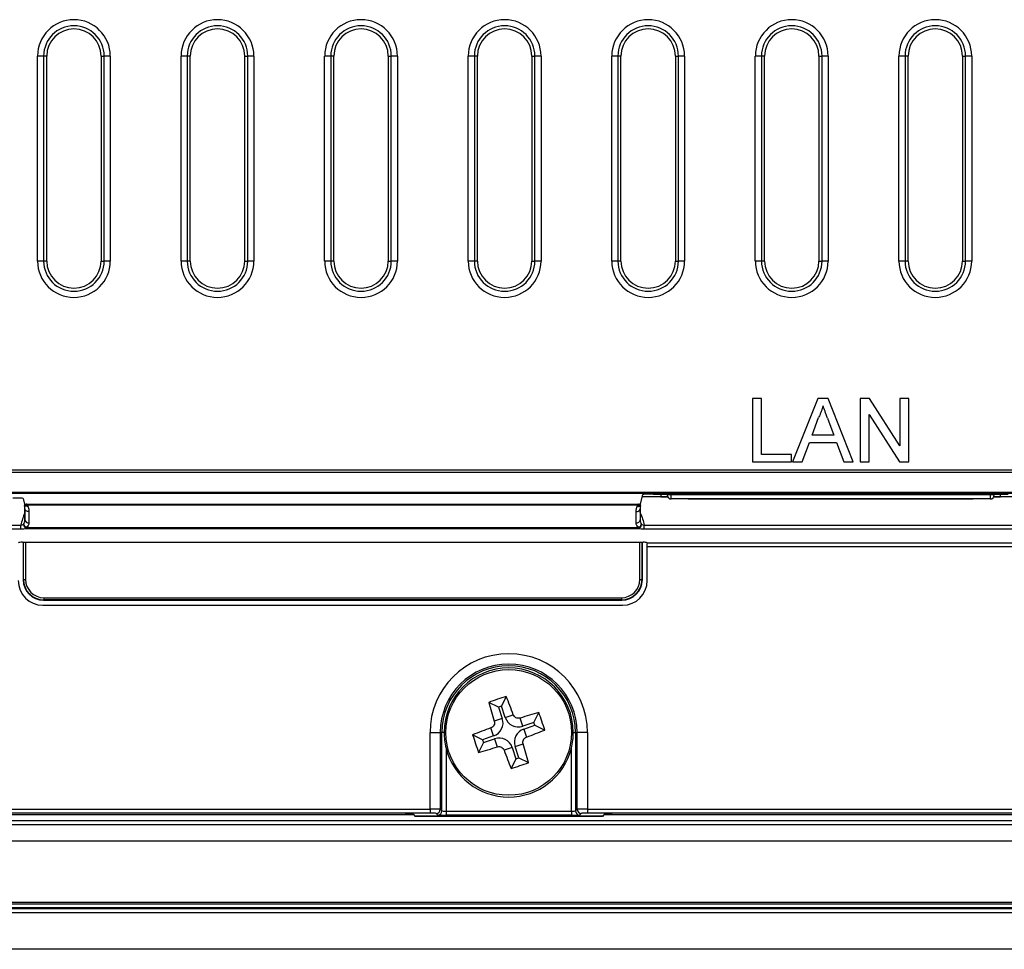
# Model space of a CAD drawing. Header units: millimetres. Extents: x 1316 to 1736, y 283 to 580.
# Tile 13 of 18: x 1641 to 1665, y 391 to 414. Entities that reach past the tile are written whole.
import ezdxf

# ---------------------------------------------------------------- set-up
doc = ezdxf.new("R2010")
doc.units = ezdxf.units.MM

msp = doc.modelspace()

# ---------------------------------------------------------------- linework, layer by layer
at = {"color": 7, "linetype": 'Continuous', "lineweight": 25}
for p, q in [((1641.154, 407.726), (1641.154, 412.726)), ((1641.304, 412.726), (1641.154, 412.726)), ((1641.304, 412.726), (1641.304, 407.726)), ((1641.379, 412.726), (1641.304, 412.726)), ((1641.379, 407.726), (1641.379, 412.726)), ((1642.704, 412.726), (1642.78, 412.726)), ((1642.704, 412.726), (1642.704, 407.726)), ((1642.929, 412.726), (1642.78, 412.726)), ((1642.78, 407.726), (1642.78, 412.726)), ((1642.929, 412.726), (1642.929, 407.726)), ((1644.654, 407.726), (1644.654, 412.726)), ((1644.804, 412.726), (1644.654, 412.726)), ((1644.804, 412.726), (1644.804, 407.726)), ((1644.879, 412.726), (1644.804, 412.726)), ((1644.879, 407.726), (1644.879, 412.726)), ((1646.204, 412.726), (1646.28, 412.726)), ((1646.204, 412.726), (1646.204, 407.726)), ((1646.429, 412.726), (1646.28, 412.726)), ((1646.28, 407.726), (1646.28, 412.726)), ((1646.429, 412.726), (1646.429, 407.726)), ((1648.154, 407.726), (1648.154, 412.726)), ((1648.304, 412.726), (1648.154, 412.726)), ((1648.304, 412.726), (1648.304, 407.726)), ((1648.379, 412.726), (1648.304, 412.726)), ((1648.379, 407.726), (1648.379, 412.726)), ((1649.704, 412.726), (1649.78, 412.726)), ((1649.704, 412.726), (1649.704, 407.726)), ((1649.929, 412.726), (1649.78, 412.726)), ((1649.78, 407.726), (1649.78, 412.726)), ((1649.929, 412.726), (1649.929, 407.726)), ((1651.654, 407.726), (1651.654, 412.726)), ((1651.804, 412.726), (1651.654, 412.726)), ((1651.804, 412.726), (1651.804, 407.726)), ((1651.879, 412.726), (1651.804, 412.726)), ((1651.879, 407.726), (1651.879, 412.726)), ((1653.204, 412.726), (1653.28, 412.726)), ((1653.204, 412.726), (1653.204, 407.726)), ((1653.429, 412.726), (1653.28, 412.726)), ((1653.28, 407.726), (1653.28, 412.726)), ((1653.429, 412.726), (1653.429, 407.726)), ((1655.154, 407.726), (1655.154, 412.726)), ((1655.304, 412.726), (1655.154, 412.726)), ((1655.304, 412.726), (1655.304, 407.726)), ((1655.379, 412.726), (1655.304, 412.726)), ((1655.379, 407.726), (1655.379, 412.726)), ((1656.704, 412.726), (1656.78, 412.726)), ((1656.704, 412.726), (1656.704, 407.726)), ((1656.929, 412.726), (1656.78, 412.726)), ((1656.78, 407.726), (1656.78, 412.726)), ((1656.929, 412.726), (1656.929, 407.726)), ((1658.654, 407.726), (1658.654, 412.726)), ((1658.804, 412.726), (1658.654, 412.726)), ((1658.804, 412.726), (1658.804, 407.726)), ((1658.879, 412.726), (1658.804, 412.726)), ((1658.879, 407.726), (1658.879, 412.726)), ((1660.204, 412.726), (1660.28, 412.726)), ((1660.204, 412.726), (1660.204, 407.726)), ((1660.429, 412.726), (1660.28, 412.726)), ((1660.28, 407.726), (1660.28, 412.726)), ((1660.429, 412.726), (1660.429, 407.726)), ((1662.154, 407.726), (1662.154, 412.726)), ((1662.304, 412.726), (1662.154, 412.726)), ((1662.304, 412.726), (1662.304, 407.726)), ((1662.379, 412.726), (1662.304, 412.726)), ((1662.379, 407.726), (1662.379, 412.726)), ((1663.704, 412.726), (1663.78, 412.726)), ((1663.704, 412.726), (1663.704, 407.726)), ((1663.929, 412.726), (1663.78, 412.726)), ((1663.78, 407.726), (1663.78, 412.726)), ((1663.929, 412.726), (1663.929, 407.726)), ((1641.304, 407.726), (1641.154, 407.726)), ((1641.379, 407.726), (1641.304, 407.726)), ((1642.704, 407.726), (1642.78, 407.726)), ((1642.929, 407.726), (1642.78, 407.726)), ((1644.804, 407.726), (1644.654, 407.726)), ((1644.879, 407.726), (1644.804, 407.726)), ((1646.204, 407.726), (1646.28, 407.726)), ((1646.429, 407.726), (1646.28, 407.726)), ((1648.304, 407.726), (1648.154, 407.726)), ((1648.379, 407.726), (1648.304, 407.726)), ((1649.704, 407.726), (1649.78, 407.726)), ((1649.929, 407.726), (1649.78, 407.726)), ((1651.804, 407.726), (1651.654, 407.726)), ((1651.879, 407.726), (1651.804, 407.726)), ((1653.204, 407.726), (1653.28, 407.726)), ((1653.429, 407.726), (1653.28, 407.726)), ((1655.304, 407.726), (1655.154, 407.726)), ((1655.379, 407.726), (1655.304, 407.726)), ((1656.704, 407.726), (1656.78, 407.726)), ((1656.929, 407.726), (1656.78, 407.726)), ((1658.804, 407.726), (1658.654, 407.726)), ((1658.879, 407.726), (1658.804, 407.726)), ((1660.204, 407.726), (1660.28, 407.726)), ((1660.429, 407.726), (1660.28, 407.726)), ((1662.304, 407.726), (1662.154, 407.726)), ((1662.379, 407.726), (1662.304, 407.726)), ((1663.704, 407.726), (1663.78, 407.726)), ((1663.929, 407.726), (1663.78, 407.726)), ((1658.584, 404.376), (1658.584, 402.826)), ((1658.803, 404.376), (1658.584, 404.376)), ((1658.803, 403.005), (1658.803, 404.376)), ((1660.18, 404.376), (1659.564, 402.826)), ((1660.426, 404.376), (1660.18, 404.376)), ((1661.042, 402.826), (1660.426, 404.376)), ((1661.438, 404.376), (1661.207, 404.376)), ((1661.207, 404.376), (1661.207, 402.826)), ((1662.181, 403.219), (1661.438, 404.376)), ((1662.399, 404.376), (1662.181, 404.376)), ((1662.181, 404.376), (1662.181, 403.219)), ((1662.399, 402.826), (1662.399, 404.376)), ((1660.038, 403.481), (1660.197, 403.911)), ((1660.417, 403.889), (1660.567, 403.481)), ((1661.426, 403.982), (1662.168, 402.826)), ((1661.426, 402.826), (1661.426, 403.982)), ((1659.796, 402.826), (1659.973, 403.303)), ((1659.973, 403.303), (1660.633, 403.303)), ((1660.567, 403.481), (1660.038, 403.481)), ((1660.633, 403.303), (1660.81, 402.826)), ((1658.584, 402.826), (1659.538, 402.826)), ((1659.538, 403.005), (1658.803, 403.005)), ((1659.538, 402.826), (1659.538, 403.005)), ((1659.564, 402.826), (1659.796, 402.826)), ((1660.81, 402.826), (1661.042, 402.826)), ((1661.207, 402.826), (1661.426, 402.826)), ((1662.168, 402.826), (1662.399, 402.826)), ((1625.91, 402.634), (1679.374, 402.634)), ((1679.374, 402.565), (1625.91, 402.565)), ((1625.91, 402.089), (1679.374, 402.089)), ((1679.373, 402.057), (1625.911, 402.057)), ((1640.802, 401.934), (1640.837, 401.796)), ((1655.856, 401.796), (1655.915, 402.029)), ((1656.516, 401.974), (1655.901, 401.974)), ((1656.165, 402.037), (1664.819, 402.037)), ((1656.354, 402.037), (1656.354, 401.976)), ((1656.354, 401.976), (1656.515, 401.976)), ((1656.504, 402.021), (1656.504, 402.037)), ((1656.604, 402.021), (1656.504, 402.021)), ((1656.604, 402.021), (1656.604, 402.037)), ((1664.379, 402.021), (1656.604, 402.021)), ((1656.604, 401.921), (1656.604, 402.021)), ((1664.379, 401.921), (1656.604, 401.921)), ((1657.017, 401.921), (1656.942, 401.921)), ((1657.017, 401.921), (1658.367, 401.921)), ((1657.617, 401.921), (1663.367, 401.921)), ((1658.442, 401.921), (1658.367, 401.921)), ((1662.617, 401.921), (1662.542, 401.921)), ((1662.617, 401.921), (1663.967, 401.921)), ((1664.042, 401.921), (1663.967, 401.921)), ((1664.379, 402.021), (1664.379, 402.037)), ((1664.479, 402.021), (1664.379, 402.021)), ((1664.379, 402.021), (1664.379, 401.921)), ((1665.083, 401.974), (1664.468, 401.974)), ((1664.469, 401.976), (1664.629, 401.976)), ((1664.479, 402.021), (1664.479, 402.037)), ((1664.629, 401.976), (1664.629, 402.037)), ((1640.837, 401.796), (1640.838, 401.77)), ((1640.838, 401.77), (1640.838, 401.759)), ((1640.838, 401.759), (1640.842, 401.596)), ((1640.842, 401.596), (1640.842, 401.587)), ((1640.845, 401.409), (1640.846, 401.683)), ((1640.891, 401.797), (1655.802, 401.797)), ((1655.788, 401.768), (1640.906, 401.768)), ((1640.946, 401.612), (1640.945, 401.339)), ((1655.748, 401.339), (1655.747, 401.612)), ((1655.847, 401.683), (1655.848, 401.409)), ((1655.851, 401.596), (1655.855, 401.759)), ((1655.851, 401.587), (1655.851, 401.596)), ((1655.855, 401.759), (1655.856, 401.77)), ((1655.856, 401.77), (1655.856, 401.796)), ((1627.177, 401.281), (1640.751, 401.281)), ((1640.751, 401.184), (1627.177, 401.184)), ((1640.751, 401.184), (1640.751, 401.281)), ((1640.881, 401.223), (1655.812, 401.223)), ((1640.881, 401.223), (1640.881, 401.197)), ((1655.812, 401.197), (1640.881, 401.197)), ((1655.812, 401.223), (1655.812, 401.197)), ((1655.942, 401.281), (1665.041, 401.281)), ((1655.942, 401.184), (1655.942, 401.281)), ((1665.041, 401.184), (1655.942, 401.184)), ((1640.786, 400.869), (1655.918, 400.869)), ((1640.804, 400.869), (1640.804, 399.953)), ((1640.812, 399.961), (1640.812, 400.869)), ((1640.862, 400.869), (1640.862, 399.961)), ((1655.841, 399.961), (1655.841, 400.869)), ((1655.891, 400.869), (1655.891, 399.961)), ((1655.9, 399.953), (1655.9, 400.869)), ((1656.015, 400.849), (1678.65, 400.849)), ((1678.65, 400.752), (1656.018, 400.752)), ((1656.018, 399.929), (1656.018, 400.752)), ((1640.804, 399.953), (1640.812, 399.961)), ((1640.812, 399.961), (1640.862, 399.961)), ((1655.841, 399.961), (1655.891, 399.961)), ((1655.891, 399.961), (1655.9, 399.953)), ((1641.312, 399.461), (1641.304, 399.453)), ((1641.304, 399.453), (1655.4, 399.453)), ((1641.312, 399.511), (1655.391, 399.511)), ((1641.312, 399.511), (1641.312, 399.461)), ((1655.391, 399.461), (1641.312, 399.461)), ((1655.391, 399.511), (1655.391, 399.461)), ((1655.4, 399.453), (1655.391, 399.461)), ((1641.285, 399.329), (1655.418, 399.329)), ((1652.465, 396.865), (1652.584, 397.105)), ((1652.394, 396.841), (1652.155, 396.96)), ((1652.465, 396.865), (1652.394, 396.841)), ((1652.394, 396.841), (1652.486, 396.569)), ((1652.557, 396.593), (1652.465, 396.865)), ((1652.486, 396.569), (1652.291, 396.503)), ((1652.557, 396.593), (1652.753, 396.659)), ((1652.985, 396.381), (1652.919, 396.577)), ((1653.257, 396.473), (1653.376, 396.712)), ((1652.274, 396.141), (1652.208, 396.337)), ((1653.257, 396.473), (1652.985, 396.381)), ((1653.009, 396.31), (1653.281, 396.402)), ((1653.009, 396.31), (1653.075, 396.115)), ((1653.281, 396.402), (1653.257, 396.473)), ((1653.281, 396.402), (1653.521, 396.284)), ((1650.723, 394.358), (1650.723, 396.226)), ((1650.723, 396.226), (1650.973, 396.226)), ((1650.973, 396.226), (1650.973, 394.353)), ((1651.013, 396.226), (1650.973, 396.226)), ((1651.013, 394.312), (1651.013, 396.226)), ((1651.067, 396.226), (1651.013, 396.226)), ((1652.002, 396.049), (1651.763, 396.168)), ((1652.274, 396.141), (1652.002, 396.049)), ((1652.026, 395.978), (1652.298, 396.07)), ((1652.298, 396.07), (1652.364, 395.875)), ((1654.216, 396.226), (1654.27, 396.226)), ((1654.27, 396.226), (1654.311, 396.226)), ((1654.27, 396.226), (1654.27, 394.312)), ((1654.56, 396.226), (1654.311, 396.226)), ((1654.311, 394.353), (1654.311, 396.226)), ((1654.56, 396.226), (1654.56, 394.358)), ((1651.113, 395.846), (1651.113, 394.306)), ((1652.026, 395.978), (1651.908, 395.739)), ((1652.002, 396.049), (1652.026, 395.978)), ((1652.726, 395.858), (1652.531, 395.792)), ((1652.726, 395.858), (1652.818, 395.586)), ((1652.797, 395.882), (1652.993, 395.948)), ((1652.889, 395.61), (1652.797, 395.882)), ((1654.17, 394.306), (1654.17, 395.846)), ((1652.818, 395.586), (1652.889, 395.61)), ((1652.889, 395.61), (1653.128, 395.492)), ((1652.818, 395.586), (1652.7, 395.347)), ((1626.152, 394.221), (1650.317, 394.221)), ((1626.183, 394.226), (1650.118, 394.226)), ((1626.633, 394.358), (1650.723, 394.358)), ((1650.723, 394.258), (1626.633, 394.258)), ((1650.317, 394.224), (1650.215, 394.224)), ((1650.358, 394.183), (1650.317, 394.224)), ((1650.317, 394.221), (1650.317, 394.224)), ((1650.317, 394.221), (1650.358, 394.18)), ((1654.925, 394.183), (1650.358, 394.183)), ((1650.358, 394.18), (1650.358, 394.183)), ((1654.925, 394.18), (1650.358, 394.18)), ((1650.723, 394.358), (1650.723, 394.258)), ((1650.913, 394.212), (1650.873, 394.253)), ((1650.973, 394.353), (1651.013, 394.312)), ((1651.113, 394.306), (1651.113, 394.206)), ((1651.113, 394.306), (1654.17, 394.306)), ((1654.17, 394.206), (1651.113, 394.206)), ((1654.17, 394.306), (1654.17, 394.206)), ((1654.27, 394.312), (1654.311, 394.353)), ((1654.411, 394.253), (1654.37, 394.212)), ((1654.56, 394.358), (1678.65, 394.358)), ((1654.56, 394.358), (1654.56, 394.258)), ((1678.65, 394.258), (1654.56, 394.258)), ((1654.966, 394.224), (1654.925, 394.183)), ((1654.966, 394.221), (1654.925, 394.18)), ((1654.925, 394.183), (1654.925, 394.18)), ((1655.069, 394.224), (1654.966, 394.224)), ((1654.966, 394.224), (1654.966, 394.221)), ((1654.966, 394.221), (1679.131, 394.221)), ((1655.166, 394.226), (1679.1, 394.226)), ((1693.87, 393.976), (1611.413, 393.976)), ((1611.514, 394.079), (1693.769, 394.079)), ((1696.392, 393.576), (1608.892, 393.576)), ((1608.762, 392.047), (1696.521, 392.047)), ((1696.392, 392.076), (1608.892, 392.076)), ((1608.743, 391.928), (1696.541, 391.928)), ((1696.541, 391.828), (1608.743, 391.828)), ((1696.521, 391.947), (1608.762, 391.947)), ((1696.533, 390.936), (1608.75, 390.936))]:
    msp.add_line(p, q, dxfattribs=at)
msp.add_circle((1652.642, 396.226), 1.533, dxfattribs=at)
for centre, radius, start, end in [((1642.042, 412.726), 0.887, 0, 180), ((1645.542, 412.726), 0.887, 0, 180), ((1649.042, 412.726), 0.887, 0, 180), ((1652.542, 412.726), 0.887, 0, 180), ((1656.042, 412.726), 0.887, 0, 180), ((1659.542, 412.726), 0.887, 0, 180), ((1663.042, 412.726), 0.887, 0, 180), ((1642.042, 412.726), 0.738, 0, 180), ((1642.042, 412.726), 0.663, 0, 180), ((1645.542, 412.726), 0.738, 0, 180), ((1645.542, 412.726), 0.663, 0, 180), ((1649.042, 412.726), 0.738, 0, 180), ((1649.042, 412.726), 0.663, 0, 180), ((1652.542, 412.726), 0.738, 0, 180), ((1652.542, 412.726), 0.663, 0, 180), ((1656.042, 412.726), 0.738, 0, 180), ((1656.042, 412.726), 0.663, 0, 180), ((1659.542, 412.726), 0.738, 0, 180), ((1659.542, 412.726), 0.663, 0, 180), ((1663.042, 412.726), 0.738, 0, 180), ((1663.042, 412.726), 0.663, 0, 180), ((1642.042, 407.726), 0.887, 180, 0), ((1642.042, 407.726), 0.738, 180, 0), ((1642.042, 407.726), 0.663, 180, 0), ((1645.542, 407.726), 0.887, 180, 0), ((1645.542, 407.726), 0.738, 180, 0), ((1645.542, 407.726), 0.663, 180, 0), ((1649.042, 407.726), 0.887, 180, 0), ((1649.042, 407.726), 0.738, 180, 0), ((1649.042, 407.726), 0.663, 180, 0), ((1652.542, 407.726), 0.887, 180, 0), ((1652.542, 407.726), 0.738, 180, 0), ((1652.542, 407.726), 0.663, 180, 0), ((1656.042, 407.726), 0.887, 180, 0), ((1656.042, 407.726), 0.738, 180, 0), ((1656.042, 407.726), 0.663, 180, 0), ((1659.542, 407.726), 0.887, 180, 0), ((1659.542, 407.726), 0.738, 180, 0), ((1659.542, 407.726), 0.663, 180, 0), ((1663.042, 407.726), 0.887, 180, 0), ((1663.042, 407.726), 0.738, 180, 0), ((1663.042, 407.726), 0.663, 180, 0), ((1656.604, 402.021), 0.1, 180, 270), ((1664.379, 402.021), 0.1, 270, 0), ((1640.933, 401.427), 0.0895, 191.5867, 277.8842), ((1655.76, 401.427), 0.0895, 262.1158, 348.4133), ((1640.977, 401.371), 0.176, 203.572, 237.1897), ((1640.931, 401.302), 0.116, 180.507, 244.5737), ((1655.717, 401.371), 0.176, 302.8103, 336.428), ((1655.763, 401.302), 0.116, 295.4263, 359.493), ((1652.642, 396.226), 1.919, 0, 180), ((1652.642, 396.226), 1.669, 0, 180), ((1652.642, 396.226), 1.628, 0, 180), ((1652.642, 396.226), 1.574, 0, 180), ((1657.795, 380.965), 16.961, 107.8953, 109.4242), ((1637.651, 391.182), 16.064, 19.9347, 21.6347), ((1667.621, 401.303), 16.064, 195.6848, 197.3847), ((1652.166, 396.461), 0.338, 288.6597, 18.6597), ((1652.877, 396.701), 0.338, 198.6597, 288.6597), ((1657.719, 381.246), 16.064, 105.6848, 107.3847), ((1637.381, 391.072), 16.961, 17.8953, 19.4242), ((1657.685, 381.235), 16.064, 109.9347, 111.6347), ((1653.117, 395.99), 0.338, 108.6597, 198.6597), ((1667.903, 401.379), 16.961, 197.8953, 199.4242), ((1652.406, 395.75), 0.338, 18.6597, 108.6597), ((1647.598, 411.216), 16.064, 289.9347, 291.6347), ((1652.642, 396.226), 1.575, 193.9676, 346.0324), ((1647.565, 411.205), 16.064, 285.6848, 287.3847), ((1637.662, 391.149), 16.064, 15.6848, 17.3847), ((1667.632, 401.269), 16.064, 199.9347, 201.6347), ((1647.488, 411.487), 16.961, 287.8953, 289.4242), ((1650.873, 394.353), 0.1, 270.0817, 359.9183), ((1650.913, 394.312), 0.1, 270.0817, 359.9183), ((1654.37, 394.312), 0.1, 180.0817, 269.9183), ((1654.411, 394.353), 0.1, 180.0817, 269.9183)]:
    msp.add_arc(centre, radius, start, end, dxfattribs=at)
for centre, major_axis, ratio, start_param, end_param in [((1640.552, 401.934), (0.25, 0), 0.034921, 0.008727, 1.570796), ((1656.165, 402.029), (0.25, 0), 0.034921, 1.570796, 3.132866), ((1640.786, 400.842), (0.1, 0), 0.267949, 1.570796, 2.89801), ((1655.918, 400.842), (0.1, 0), 0.267949, 0.243583, 1.570796), ((1656.017, 400.752), (0, 0.1), 0.008727, 4.712389, 5.769634), ((1641.285, 399.929), (0.424, 0.424), 0.999924, 2.356233, 3.926953), ((1641.304, 399.953), (-0.354, -0.354), 0.999924, 5.497825, 7.068545), ((1641.312, 399.961), (0.354, 0.354), 0.999939, 2.356233, 3.926953), ((1641.312, 399.961), (-0.318, -0.318), 0.999924, 5.497825, 7.068545), ((1655.391, 399.961), (0.318, -0.318), 0.999924, 5.497825, 7.068545), ((1655.391, 399.961), (0.354, -0.354), 0.999939, 5.497825, 7.068545), ((1655.399, 399.953), (0.354, -0.354), 0.999924, 5.497825, 7.068545), ((1655.418, 399.929), (-0.424, 0.424), 0.999924, 2.356233, 3.926953), ((1650.118, 394.223), (0.1, 0), 0.034921, 0.25268, 1.570796), ((1650.723, 394.353), (0.25, 0), 0.020952, 0.034907, 1.570796), ((1650.723, 394.253), (0.15, 0), 0.034921, 0.034907, 1.570796), ((1651.113, 394.213), (0.2, 0), 0.034921, 3.176499, 4.712389), ((1651.113, 394.313), (0.1, 0), 0.069842, 3.176499, 4.712389), ((1654.17, 394.313), (0.1, 0), 0.069842, 4.712389, 6.248279), ((1654.17, 394.213), (0.2, 0), 0.034921, 4.712389, 6.248279), ((1654.56, 394.353), (0.25, 0), 0.020952, 1.570796, 3.106686), ((1654.56, 394.253), (0.15, 0), 0.034921, 1.570796, 3.106686), ((1655.166, 394.223), (0.1, 0), 0.034921, 1.570796, 2.888912)]:
    msp.add_ellipse(centre, major_axis=major_axis, ratio=ratio, start_param=start_param, end_param=end_param, dxfattribs=at)
for points, knots in [([(1660.303, 404.197), (1660.297, 404.172), (1660.285, 404.123), (1660.26, 404.051), (1660.232, 403.98), (1660.209, 403.934), (1660.197, 403.911)], [0, 0, 0, 0, 0.247294, 0.495608, 0.746359, 1, 1, 1, 1]), ([(1660.417, 403.889), (1660.411, 403.905), (1660.4, 403.935), (1660.383, 403.98), (1660.368, 404.023), (1660.353, 404.062), (1660.339, 404.099), (1660.326, 404.134), (1660.314, 404.166), (1660.306, 404.187), (1660.303, 404.197)], [0, 0, 0, 0, 0.153148, 0.299433, 0.436426, 0.565671, 0.686508, 0.799269, 0.903395, 1, 1, 1, 1]), ([(1640.837, 401.796), (1640.84, 401.796), (1640.848, 401.797), (1640.861, 401.797), (1640.875, 401.797), (1640.886, 401.797), (1640.891, 401.797)], [0, 0, 0, 0, 0.244138, 0.499177, 0.712728, 1, 1, 1, 1]), ([(1640.846, 401.683), (1640.846, 401.683), (1640.846, 401.683), (1640.846, 401.683), (1640.846, 401.691), (1640.846, 401.699), (1640.846, 401.707), (1640.845, 401.715), (1640.844, 401.723), (1640.843, 401.731), (1640.842, 401.741), (1640.84, 401.75), (1640.838, 401.759), (1640.838, 401.759), (1640.838, 401.759), (1640.838, 401.759)], [-0.00000006, -0.00000006, -0.00000006, -0.00000006, 0, 0, 0, 0.0001092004, 0.0001092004, 0.0001092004, 0.000217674, 0.000217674, 0.000217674, 0.0003389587, 0.0003389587, 0.0003389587, 0.0003390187, 0.0003390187, 0.0003390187, 0.0003390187]), ([(1640.846, 401.683), (1640.846, 401.678), (1640.846, 401.656), (1640.846, 401.624), (1640.845, 401.601), (1640.845, 401.593)], [0, 0, 0, 0, 0.162932, 0.708068, 1, 1, 1, 1]), ([(1640.946, 401.612), (1640.92, 401.612), (1640.894, 401.62), (1640.857, 401.646), (1640.846, 401.664), (1640.846, 401.683)], [0, 0, 0, 0, 0.5, 0.5, 1, 1, 1, 1]), ([(1640.891, 401.797), (1640.888, 401.797), (1640.883, 401.797), (1640.877, 401.795), (1640.873, 401.792), (1640.876, 401.788), (1640.882, 401.784), (1640.892, 401.778), (1640.9, 401.772), (1640.906, 401.768)], [0, 0, 0, 0, 0.145351, 0.250828, 0.377546, 0.499214, 0.605011, 0.750017, 1, 1, 1, 1]), ([(1640.906, 401.768), (1640.908, 401.764), (1640.913, 401.757), (1640.917, 401.748), (1640.919, 401.744)], [0, 0, 0, 0, 0.4847018, 1, 1, 1, 1]), ([(1640.919, 401.744), (1640.926, 401.729), (1640.931, 401.713), (1640.935, 401.697), (1640.939, 401.683), (1640.942, 401.669), (1640.944, 401.655), (1640.946, 401.641), (1640.946, 401.626), (1640.946, 401.612)], [0.0000711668, 0.0000711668, 0.0000711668, 0.0000711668, 0.0002082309, 0.0002082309, 0.0002082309, 0.0003291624, 0.0003291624, 0.0003291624, 0.0004511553, 0.0004511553, 0.0004511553, 0.0004511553]), ([(1655.747, 401.612), (1655.747, 401.627), (1655.748, 401.642), (1655.75, 401.656), (1655.752, 401.671), (1655.755, 401.686), (1655.759, 401.7), (1655.762, 401.712), (1655.766, 401.723), (1655.77, 401.735), (1655.772, 401.738), (1655.773, 401.741), (1655.775, 401.744)], [0, 0, 0, 0, 0.000125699, 0.000125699, 0.000125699, 0.0002513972, 0.0002513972, 0.0002513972, 0.0003506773, 0.0003506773, 0.0003506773, 0.0003793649, 0.0003793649, 0.0003793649, 0.0003793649]), ([(1655.747, 401.612), (1655.773, 401.612), (1655.799, 401.62), (1655.836, 401.646), (1655.847, 401.664), (1655.847, 401.683)], [0, 0, 0, 0, 0.5, 0.5, 1, 1, 1, 1]), ([(1655.775, 401.744), (1655.777, 401.748), (1655.78, 401.757), (1655.785, 401.764), (1655.788, 401.768)], [0, 0, 0, 0, 0.515298, 1, 1, 1, 1]), ([(1655.788, 401.768), (1655.793, 401.772), (1655.801, 401.778), (1655.811, 401.784), (1655.817, 401.788), (1655.82, 401.792), (1655.817, 401.795), (1655.81, 401.797), (1655.805, 401.797), (1655.802, 401.797)], [0, 0, 0, 0, 0.249668, 0.388949, 0.499947, 0.621981, 0.748942, 0.854458, 1, 1, 1, 1]), ([(1655.802, 401.797), (1655.808, 401.797), (1655.818, 401.797), (1655.833, 401.797), (1655.846, 401.797), (1655.853, 401.796), (1655.856, 401.796)], [0, 0, 0, 0, 0.288168, 0.502325, 0.756542, 1, 1, 1, 1]), ([(1655.855, 401.759), (1655.855, 401.759), (1655.855, 401.759), (1655.855, 401.759), (1655.855, 401.757), (1655.855, 401.756), (1655.854, 401.754), (1655.853, 401.747), (1655.851, 401.74), (1655.85, 401.733), (1655.849, 401.724), (1655.848, 401.716), (1655.848, 401.707), (1655.847, 401.699), (1655.847, 401.691), (1655.847, 401.683), (1655.847, 401.683), (1655.847, 401.683), (1655.847, 401.683)], [-0.00000006, -0.00000006, -0.00000006, -0.00000006, 0, 0, 0, 0.0000251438, 0.0000251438, 0.0000251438, 0.0001134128, 0.0001134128, 0.0001134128, 0.0002263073, 0.0002263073, 0.0002263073, 0.0003390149, 0.0003390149, 0.0003390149, 0.0003390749, 0.0003390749, 0.0003390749, 0.0003390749]), ([(1655.848, 401.593), (1655.848, 401.598), (1655.848, 401.609), (1655.848, 401.635), (1655.847, 401.66), (1655.847, 401.678), (1655.847, 401.683)], [0, 0, 0, 0, 0.16636, 0.44536, 0.837077, 1, 1, 1, 1]), ([(1652.919, 396.577), (1652.886, 396.567), (1652.85, 396.569), (1652.789, 396.6), (1652.765, 396.627), (1652.753, 396.659)], [0, 0, 0, 0, 0.5, 0.5, 1, 1, 1, 1]), ([(1652.291, 396.503), (1652.301, 396.47), (1652.298, 396.434), (1652.268, 396.373), (1652.241, 396.349), (1652.208, 396.337)], [0, 0, 0, 0, 0.5, 0.5, 1, 1, 1, 1]), ([(1651.067, 396.226), (1651.067, 396.162), (1651.071, 396.098), (1651.086, 395.971), (1651.098, 395.908), (1651.113, 395.846)], [0, 0, 0, 0, 0.5, 0.5, 1, 1, 1, 1]), ([(1652.993, 395.948), (1652.983, 395.981), (1652.985, 396.017), (1653.016, 396.079), (1653.043, 396.103), (1653.075, 396.115)], [0, 0, 0, 0, 0.5, 0.5, 1, 1, 1, 1]), ([(1654.17, 395.846), (1654.186, 395.908), (1654.197, 395.971), (1654.212, 396.098), (1654.216, 396.162), (1654.216, 396.226)], [0, 0, 0, 0, 0.5, 0.5, 1, 1, 1, 1]), ([(1652.364, 395.875), (1652.397, 395.885), (1652.433, 395.882), (1652.494, 395.852), (1652.519, 395.825), (1652.531, 395.792)], [0, 0, 0, 0, 0.5, 0.5, 1, 1, 1, 1])]:
    msp.add_open_spline(points, degree=3, knots=knots, dxfattribs=at)
for points in [[(1640.906, 401.768), (1640.88, 401.76), (1640.855, 401.76), (1640.838, 401.77)], [(1640.919, 401.744), (1640.887, 401.737), (1640.855, 401.743), (1640.838, 401.759)], [(1655.775, 401.744), (1655.807, 401.737), (1655.839, 401.743), (1655.855, 401.759)], [(1655.788, 401.768), (1655.813, 401.76), (1655.839, 401.76), (1655.856, 401.77)], [(1640.845, 401.587), (1640.805, 401.485), (1640.765, 401.383), (1640.751, 401.281)], [(1640.815, 401.301), (1640.834, 401.333), (1640.845, 401.371), (1640.845, 401.409)], [(1640.845, 401.587), (1640.845, 401.528), (1640.845, 401.469), (1640.845, 401.409)], [(1655.848, 401.587), (1655.848, 401.528), (1655.848, 401.469), (1655.848, 401.409)], [(1655.848, 401.409), (1655.848, 401.371), (1655.86, 401.333), (1655.879, 401.301)], [(1655.849, 401.587), (1655.888, 401.485), (1655.928, 401.383), (1655.942, 401.281)], [(1640.751, 401.281), (1640.775, 401.284), (1640.798, 401.292), (1640.815, 401.301)], [(1640.881, 401.197), (1640.845, 401.189), (1640.799, 401.184), (1640.751, 401.184)], [(1640.945, 401.339), (1640.945, 401.296), (1640.92, 401.255), (1640.881, 401.223)], [(1655.812, 401.223), (1655.773, 401.255), (1655.748, 401.296), (1655.748, 401.339)], [(1655.942, 401.184), (1655.894, 401.184), (1655.848, 401.189), (1655.812, 401.197)], [(1655.879, 401.301), (1655.896, 401.292), (1655.918, 401.284), (1655.942, 401.281)], [(1656.015, 400.849), (1656.017, 400.847), (1656.017, 400.843), (1656.018, 400.839)]]:
    msp.add_open_spline(points, degree=3, dxfattribs=at)

doc.saveas('drawing.dxf')
